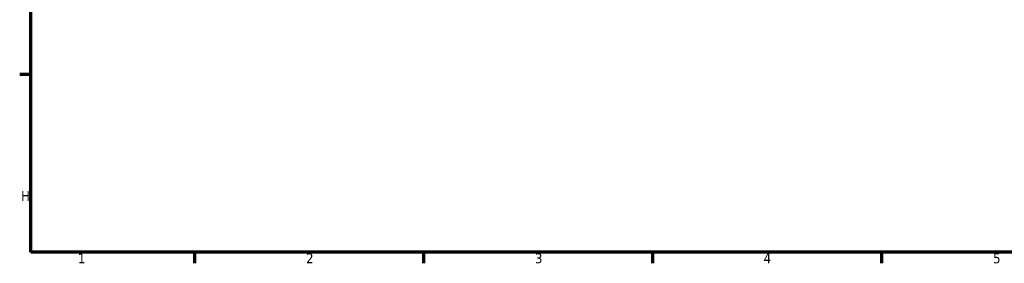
# Model space of a CAD drawing. Header units: millimetres. Extents: x -147 to 1117, y -469 to 816.
# Tile 1 of 8: x 17 to 318, y 17 to 91. Entities that reach past the tile are written whole.
import ezdxf

# ---------------------------------------------------------------- set-up
doc = ezdxf.new("R2010")
doc.units = ezdxf.units.MM
doc.layers.add('Border (ANSI)', color=7, linetype='Continuous', lineweight=70)
doc.styles.add('Note Text (ANSI)', font='tahoma.ttf')

# ---------------------------------------------------------------- blocks, each defined once
blk = doc.blocks.new('Borders Default Border')
at = {"layer": 'Border (ANSI)'}
for p, q in [((20, 74.25), (16.55, 74.25)), ((70.08, 20), (70.08, 16.55)), ((140.17, 20), (140.17, 16.55)), ((210.25, 20), (210.25, 16.55)), ((280.33, 20), (280.33, 16.55))]:
    blk.add_line(p, q, dxfattribs=at)
at = {"layer": 'Border (ANSI)', "flags": 128}
blk.add_lwpolyline([(20, 20), (20, 574), (821, 574), (821, 20), (20, 20)], dxfattribs=at)
at = {"layer": 'Border (ANSI)', "char_height": 3.05, "attachment_point": 7, "style": 'Note Text (ANSI)'}
for s, insert in [('H', (16.97, 35.6)), ('1', (34.35, 16.55)), ('2', (104.2, 16.55)), ('3', (174.26, 16.49)), ('4', (244.23, 16.55)), ('5', (314.48, 16.49))]:
    blk.add_mtext(s, dxfattribs=dict(at, insert=insert))

msp = doc.modelspace()

# ---------------------------------------------------------------- block references
msp.add_blockref('Borders Default Border', (0, 0))

doc.saveas('drawing.dxf')
